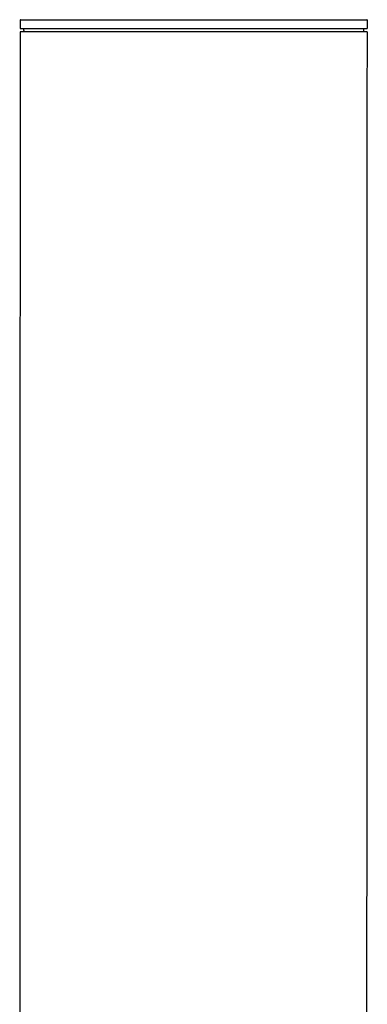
# Model space of a CAD drawing. Header units: millimetres. Extents: x -676 to 694, y -469 to 716.
# Tile 9 of 10: x 181 to 281, y 130 to 414. Entities that reach past the tile are written whole.
import ezdxf

# ---------------------------------------------------------------- set-up
doc = ezdxf.new("R2010")
doc.units = ezdxf.units.MM
doc.layers.add('Make2D$Visibile$Curve', color=7, linetype='Continuous', true_color=0x000000)

msp = doc.modelspace()

# ---------------------------------------------------------------- linework, layer by layer
at = {"layer": 'Make2D$Visibile$Curve', "color": 18, "lineweight": -3, "true_color": 0x000000}
for points in [[(181.01, 414.05), (181.01, 414.05), (231.01, 414.03), (281.01, 414.01), (281.01, 414.01)], [(181.01, 411.55), (181.01, 411.55), (231.01, 411.53), (281.01, 411.51), (281.01, 411.51)]]:
    msp.add_rational_spline(points, [1, 0.707106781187, 1, 0.707106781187, 1], degree=2, knots=[0, 0, 0, 78.539816, 78.539816, 157.079633, 157.079633, 157.079633], dxfattribs=at)
for points in [[(181.01, 411.55), (181.01, 412.8), (181.01, 414.05)], [(281.01, 414.01), (281.01, 412.76), (281.01, 411.51)], [(180.8, -122.43), (180.9, 144.07), (181.01, 410.57)], [(182.04, 410.57), (182.03, 411.06), (182.03, 411.55)], [(280, 411.51), (279.99, 411.02), (279.98, 410.53)], [(281.01, 410.53), (280.91, 169.4), (280.82, -71.73)]]:
    msp.add_open_spline(points, degree=2, dxfattribs=at)
for points in [[(231.01, 410.55), (181.01, 410.57), (181.01, 410.57)], [(281.01, 410.53), (281.01, 410.53), (231.01, 410.55)]]:
    msp.add_rational_spline(points, [1, 0.707106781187, 1], degree=2, dxfattribs=at)

doc.saveas('drawing.dxf')
